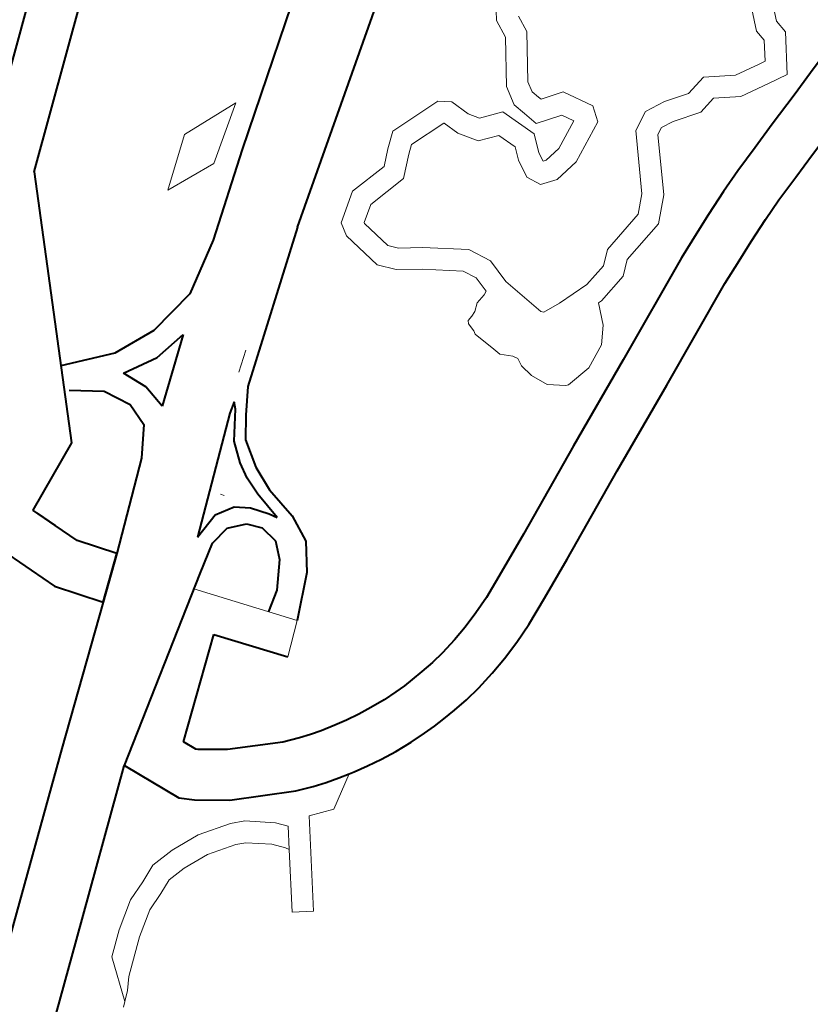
# Model space of a CAD drawing. Header units: metres. Extents: x 149090 to 149776, y 485756 to 486362.
# Tile 15 of 82: x 149578.18 to 149583.66, y 486265.42 to 486272.25. Entities that reach past the tile are written whole.
import ezdxf

# ---------------------------------------------------------------- set-up
doc = ezdxf.new("R2010")
doc.units = ezdxf.units.M
doc.header["$MEASUREMENT"] = 0
for name, color, linetype, lineweight in [('WVB-alg-onderhoek', 7, 'Continuous', 30), ('WVB-pen-brm-dik 018', 6, 'Continuous', 13), ('WVB-pen-dik 035', 1, 'Continuous', 40), ('WVB-raster-60%', 253, 'Continuous', 30)]:
    doc.layers.add(name, color=color, linetype=linetype, lineweight=lineweight)

# ---------------------------------------------------------------- blocks, each defined once
blk = doc.blocks.new('INZET')
at = {"layer": 'WVB-pen-brm-dik 018'}
for p, q in [((-0.134845, -0.109531), (-0.132485, -0.107808)), ((-0.136015, -0.109401), (-0.135381, -0.108903)), ((-0.135381, -0.108903), (-0.136015, -0.109401)), ((-0.135381, -0.108903), (-0.134548, -0.108953)), ((-0.134548, -0.108953), (-0.135381, -0.108903)), ((-0.134548, -0.108953), (-0.135281, -0.109463)), ((-0.135281, -0.109463), (-0.134548, -0.108953)), ((-0.135281, -0.109463), (-0.136015, -0.109401)), ((-0.136015, -0.109401), (-0.135281, -0.109463)), ((-0.135901, -0.110326), (-0.134845, -0.109531)), ((-0.130964, -0.110362), (-0.130933, -0.110099)), ((-0.130933, -0.110099), (-0.130964, -0.110362)), ((-0.130933, -0.110099), (-0.130857, -0.109985)), ((-0.130857, -0.109985), (-0.130933, -0.110099)), ((-0.130647, -0.11023), (-0.130675, -0.11047)), ((-0.130647, -0.11023), (-0.130675, -0.11047)), ((-0.131348, -0.11093), (-0.130964, -0.110362)), ((-0.130964, -0.110362), (-0.131348, -0.11093)), ((-0.130675, -0.11047), (-0.131067, -0.11105)), ((-0.130675, -0.11047), (-0.131067, -0.11105)), ((-0.133193, -0.110689), (-0.132991, -0.110527)), ((-0.132991, -0.110527), (-0.133193, -0.110689)), ((-0.132991, -0.110527), (-0.132242, -0.110546)), ((-0.132242, -0.110546), (-0.132991, -0.110527)), ((-0.132242, -0.110546), (-0.13209, -0.110667)), ((-0.13209, -0.110667), (-0.132242, -0.110546)), ((-0.133374, -0.110858), (-0.133193, -0.110689)), ((-0.133193, -0.110689), (-0.133374, -0.110858)), ((-0.13209, -0.110667), (-0.132, -0.110936)), ((-0.132, -0.110936), (-0.13209, -0.110667)), ((-0.134314, -0.111155), (-0.133929, -0.110888)), ((-0.133929, -0.110888), (-0.134314, -0.111155)), ((-0.133929, -0.110888), (-0.133374, -0.110858)), ((-0.133374, -0.110858), (-0.133929, -0.110888)), ((-0.132997, -0.110917), (-0.13325, -0.111151)), ((-0.132997, -0.110917), (-0.13325, -0.111151)), ((-0.132889, -0.11083), (-0.132997, -0.110917)), ((-0.132889, -0.11083), (-0.132997, -0.110917)), ((-0.13235, -0.110843), (-0.132889, -0.11083)), ((-0.13235, -0.110843), (-0.132889, -0.11083)), ((-0.132347, -0.110846), (-0.13235, -0.110843)), ((-0.132347, -0.110846), (-0.13235, -0.110843)), ((-0.132272, -0.11107), (-0.132347, -0.110846)), ((-0.132272, -0.11107), (-0.132347, -0.110846)), ((-0.131406, -0.1112), (-0.131348, -0.11093)), ((-0.131348, -0.11093), (-0.131406, -0.1112)), ((-0.132101, -0.111321), (-0.132272, -0.11107)), ((-0.132101, -0.111321), (-0.132272, -0.11107)), ((-0.132, -0.110936), (-0.131907, -0.111073)), ((-0.131907, -0.111073), (-0.132, -0.110936)), ((-0.131067, -0.11105), (-0.131098, -0.111194)), ((-0.131067, -0.11105), (-0.131098, -0.111194)), ((-0.134357, -0.111344), (-0.134314, -0.111155)), ((-0.134314, -0.111155), (-0.134357, -0.111344)), ((-0.133827, -0.111183), (-0.134047, -0.111335)), ((-0.133827, -0.111183), (-0.134047, -0.111335)), ((-0.13325, -0.111151), (-0.133827, -0.111183)), ((-0.13325, -0.111151), (-0.133827, -0.111183)), ((-0.131907, -0.111073), (-0.131593, -0.111189)), ((-0.131593, -0.111189), (-0.131907, -0.111073)), ((-0.131593, -0.111189), (-0.13141, -0.111688)), ((-0.13141, -0.111688), (-0.131593, -0.111189)), ((-0.131359, -0.111382), (-0.131406, -0.1112)), ((-0.131406, -0.1112), (-0.131359, -0.111382)), ((-0.131098, -0.111194), (-0.131068, -0.111307)), ((-0.131098, -0.111194), (-0.131068, -0.111307)), ((-0.134047, -0.111335), (-0.13405, -0.111348)), ((-0.134047, -0.111335), (-0.13405, -0.111348)), ((-0.131826, -0.111422), (-0.132101, -0.111321)), ((-0.131826, -0.111422), (-0.132101, -0.111321)), ((-0.131068, -0.111307), (-0.131057, -0.11135)), ((-0.131068, -0.111307), (-0.131057, -0.11135)), ((-0.140465, -0.112982), (-0.141045, -0.111433)), ((-0.134242, -0.111919), (-0.134357, -0.111344)), ((-0.134357, -0.111344), (-0.134242, -0.111919)), ((-0.13405, -0.111348), (-0.133964, -0.111782)), ((-0.13405, -0.111348), (-0.133964, -0.111782)), ((-0.13173, -0.111684), (-0.131826, -0.111422)), ((-0.13173, -0.111684), (-0.131826, -0.111422)), ((-0.131307, -0.111588), (-0.131359, -0.111382)), ((-0.131359, -0.111382), (-0.131307, -0.111588)), ((-0.131057, -0.11135), (-0.130748, -0.111443)), ((-0.131057, -0.11135), (-0.130748, -0.111443)), ((-0.130748, -0.111443), (-0.130523, -0.111839)), ((-0.130748, -0.111443), (-0.130523, -0.111839)), ((-0.13095, -0.111696), (-0.131307, -0.111588)), ((-0.131307, -0.111588), (-0.13095, -0.111696)), ((-0.131801, -0.111863), (-0.13173, -0.111684)), ((-0.131801, -0.111863), (-0.13173, -0.111684)), ((-0.13141, -0.111688), (-0.13151, -0.111943)), ((-0.13151, -0.111943), (-0.13141, -0.111688)), ((-0.130857, -0.111859), (-0.13095, -0.111696)), ((-0.13095, -0.111696), (-0.130857, -0.111859)), ((-0.128069, -0.1123), (-0.127806, -0.11169)), ((-0.128069, -0.1123), (-0.127806, -0.11169)), ((-0.136412, -0.111836), (-0.136664, -0.112031)), ((-0.133964, -0.111782), (-0.133863, -0.111898)), ((-0.133964, -0.111782), (-0.133863, -0.111898)), ((-0.131842, -0.112121), (-0.131801, -0.111863)), ((-0.131842, -0.112121), (-0.131801, -0.111863)), ((-0.13125, -0.112052), (-0.130857, -0.111859)), ((-0.130857, -0.111859), (-0.13125, -0.112052)), ((-0.130523, -0.111839), (-0.130593, -0.112063)), ((-0.130523, -0.111839), (-0.130593, -0.112063)), ((-0.127534, -0.111816), (-0.127764, -0.112349)), ((-0.127764, -0.112349), (-0.127534, -0.111816)), ((-0.134064, -0.112124), (-0.134242, -0.111919)), ((-0.134242, -0.111919), (-0.134064, -0.112124)), ((-0.133863, -0.111898), (-0.133588, -0.112084)), ((-0.133863, -0.111898), (-0.133588, -0.112084)), ((-0.13151, -0.111943), (-0.13153, -0.112069)), ((-0.13153, -0.112069), (-0.13151, -0.111943)), ((-0.133764, -0.112327), (-0.134064, -0.112124)), ((-0.134064, -0.112124), (-0.133764, -0.112327)), ((-0.133588, -0.112084), (-0.133078, -0.112479)), ((-0.133588, -0.112084), (-0.133078, -0.112479)), ((-0.131746, -0.112313), (-0.131842, -0.112121)), ((-0.131746, -0.112313), (-0.131842, -0.112121)), ((-0.13153, -0.112069), (-0.131485, -0.112084)), ((-0.131485, -0.112084), (-0.13153, -0.112069)), ((-0.131485, -0.112084), (-0.13125, -0.112052)), ((-0.13125, -0.112052), (-0.131485, -0.112084)), ((-0.130593, -0.112063), (-0.131161, -0.112343)), ((-0.130593, -0.112063), (-0.131161, -0.112343)), ((-0.139973, -0.112298), (-0.139843, -0.112645)), ((-0.133314, -0.112676), (-0.133764, -0.112327)), ((-0.133764, -0.112327), (-0.133314, -0.112676)), ((-0.131515, -0.11239), (-0.131746, -0.112313)), ((-0.131515, -0.11239), (-0.131746, -0.112313)), ((-0.131161, -0.112343), (-0.131515, -0.11239)), ((-0.131161, -0.112343), (-0.131515, -0.11239)), ((-0.130233, -0.11246), (-0.129974, -0.112325)), ((-0.130233, -0.11246), (-0.129974, -0.112325)), ((-0.129974, -0.112325), (-0.129674, -0.112363)), ((-0.129974, -0.112325), (-0.129674, -0.112363)), ((-0.129674, -0.112363), (-0.129338, -0.112465)), ((-0.129674, -0.112363), (-0.129338, -0.112465)), ((-0.129338, -0.112465), (-0.129037, -0.112398)), ((-0.129338, -0.112465), (-0.129037, -0.112398)), ((-0.129037, -0.112398), (-0.128661, -0.112632)), ((-0.129037, -0.112398), (-0.128661, -0.112632)), ((-0.128055, -0.112465), (-0.128069, -0.1123)), ((-0.128055, -0.112465), (-0.128069, -0.1123)), ((-0.127764, -0.112349), (-0.127747, -0.112541)), ((-0.127747, -0.112541), (-0.127764, -0.112349)), ((-0.133078, -0.112479), (-0.132922, -0.11278)), ((-0.133078, -0.112479), (-0.132922, -0.11278)), ((-0.130671, -0.113232), (-0.130233, -0.11246)), ((-0.130671, -0.113232), (-0.130233, -0.11246)), ((-0.128214, -0.112712), (-0.128055, -0.112465)), ((-0.128214, -0.112712), (-0.128055, -0.112465)), ((-0.127747, -0.112541), (-0.128069, -0.11304)), ((-0.128069, -0.11304), (-0.127747, -0.112541)), ((-0.139843, -0.112645), (-0.1395, -0.11311)), ((-0.133221, -0.112856), (-0.133314, -0.112676)), ((-0.133314, -0.112676), (-0.133221, -0.112856)), ((-0.130016, -0.112685), (-0.130431, -0.113418)), ((-0.130431, -0.113418), (-0.130016, -0.112685)), ((-0.129919, -0.112634), (-0.130016, -0.112685)), ((-0.130016, -0.112685), (-0.129919, -0.112634)), ((-0.129737, -0.112658), (-0.129919, -0.112634)), ((-0.129919, -0.112634), (-0.129737, -0.112658)), ((-0.129349, -0.112775), (-0.129737, -0.112658)), ((-0.129737, -0.112658), (-0.129349, -0.112775)), ((-0.128661, -0.112632), (-0.128302, -0.112697)), ((-0.128661, -0.112632), (-0.128302, -0.112697)), ((-0.128302, -0.112697), (-0.128214, -0.112712)), ((-0.128302, -0.112697), (-0.128214, -0.112712)), ((-0.132922, -0.11278), (-0.132914, -0.113137)), ((-0.132922, -0.11278), (-0.132914, -0.113137)), ((-0.129092, -0.112717), (-0.129349, -0.112775)), ((-0.129349, -0.112775), (-0.129092, -0.112717)), ((-0.12877, -0.112917), (-0.129092, -0.112717)), ((-0.129092, -0.112717), (-0.12877, -0.112917)), ((-0.140044, -0.113552), (-0.140465, -0.112982)), ((-0.133215, -0.11309), (-0.133221, -0.112856)), ((-0.133221, -0.112856), (-0.133215, -0.11309)), ((-0.128353, -0.112992), (-0.12877, -0.112917)), ((-0.12877, -0.112917), (-0.128353, -0.112992)), ((-0.13341, -0.113149), (-0.133267, -0.113115)), ((-0.133267, -0.113115), (-0.13341, -0.113149)), ((-0.133267, -0.113115), (-0.133215, -0.11309)), ((-0.133215, -0.11309), (-0.133267, -0.113115)), ((-0.128069, -0.11304), (-0.128353, -0.112992)), ((-0.128353, -0.112992), (-0.128069, -0.11304)), ((-0.133578, -0.113258), (-0.133506, -0.113228)), ((-0.133506, -0.113228), (-0.133578, -0.113258)), ((-0.133506, -0.113228), (-0.13341, -0.113149)), ((-0.13341, -0.113149), (-0.133506, -0.113228)), ((-0.132914, -0.113137), (-0.132757, -0.113756)), ((-0.132914, -0.113137), (-0.132757, -0.113756)), ((-0.130874, -0.11343), (-0.130671, -0.113232)), ((-0.130874, -0.11343), (-0.130671, -0.113232)), ((-0.128157, -0.113329), (-0.127791, -0.113204)), ((-0.137819, -0.113311), (-0.137851, -0.113267)), ((-0.133674, -0.113317), (-0.133653, -0.113275)), ((-0.133653, -0.113275), (-0.133674, -0.113317)), ((-0.13367, -0.113438), (-0.133674, -0.113317)), ((-0.133674, -0.113317), (-0.13367, -0.113438)), ((-0.133653, -0.113275), (-0.133578, -0.113258)), ((-0.133578, -0.113258), (-0.133653, -0.113275)), ((-0.128637, -0.11348), (-0.128157, -0.113329)), ((-0.133682, -0.113489), (-0.13367, -0.113438)), ((-0.13367, -0.113438), (-0.133682, -0.113489)), ((-0.13359, -0.113807), (-0.133682, -0.113489)), ((-0.133682, -0.113489), (-0.13359, -0.113807)), ((-0.131506, -0.113584), (-0.130874, -0.11343)), ((-0.131506, -0.113584), (-0.130874, -0.11343)), ((-0.130431, -0.113418), (-0.130724, -0.113702)), ((-0.130724, -0.113702), (-0.130431, -0.113418)), ((-0.129016, -0.113607), (-0.128637, -0.11348)), ((-0.141682, -0.114881), (-0.140044, -0.113552)), ((-0.131684, -0.113739), (-0.131506, -0.113584)), ((-0.131684, -0.113739), (-0.131506, -0.113584)), ((-0.129397, -0.113735), (-0.129016, -0.113607)), ((-0.132757, -0.113756), (-0.132728, -0.113787)), ((-0.132757, -0.113756), (-0.132728, -0.113787)), ((-0.132728, -0.113787), (-0.132481, -0.113811)), ((-0.132728, -0.113787), (-0.132481, -0.113811)), ((-0.132018, -0.113819), (-0.131684, -0.113739)), ((-0.132018, -0.113819), (-0.131684, -0.113739)), ((-0.130724, -0.113702), (-0.131364, -0.113858)), ((-0.131364, -0.113858), (-0.130724, -0.113702)), ((-0.129725, -0.113855), (-0.129397, -0.113735)), ((-0.133565, -0.113912), (-0.13359, -0.113807)), ((-0.13359, -0.113807), (-0.133565, -0.113912)), ((-0.133431, -0.114038), (-0.133565, -0.113912)), ((-0.133565, -0.113912), (-0.133431, -0.114038)), ((-0.132481, -0.113811), (-0.132018, -0.113819)), ((-0.132481, -0.113811), (-0.132018, -0.113819)), ((-0.131364, -0.113858), (-0.131543, -0.114013)), ((-0.131543, -0.114013), (-0.131364, -0.113858)), ((-0.130078, -0.113996), (-0.129725, -0.113855)), ((-0.133393, -0.114105), (-0.133431, -0.114038)), ((-0.133431, -0.114038), (-0.133393, -0.114105)), ((-0.131543, -0.114013), (-0.131985, -0.114119)), ((-0.131985, -0.114119), (-0.131543, -0.114013)), ((-0.130377, -0.11412), (-0.130078, -0.113996)), ((-0.13341, -0.114218), (-0.133393, -0.114105)), ((-0.133393, -0.114105), (-0.13341, -0.114218)), ((-0.132032, -0.114119), (-0.13216, -0.114411)), ((-0.13216, -0.114411), (-0.132032, -0.114119)), ((-0.131985, -0.114119), (-0.132032, -0.114119)), ((-0.132032, -0.114119), (-0.131985, -0.114119)), ((-0.130733, -0.114273), (-0.130377, -0.11412)), ((-0.12842, -0.114146), (-0.128794, -0.114271)), ((-0.133372, -0.114407), (-0.13341, -0.114218)), ((-0.13341, -0.114218), (-0.133372, -0.114407)), ((-0.132212, -0.114962), (-0.130733, -0.114273)), ((-0.128794, -0.114271), (-0.129166, -0.114395)), ((-0.133267, -0.114634), (-0.133372, -0.114407)), ((-0.133372, -0.114407), (-0.133267, -0.114634)), ((-0.13216, -0.114411), (-0.132336, -0.114621)), ((-0.132336, -0.114621), (-0.13216, -0.114411)), ((-0.129166, -0.114395), (-0.129475, -0.114509)), ((-0.132336, -0.114621), (-0.132663, -0.114781)), ((-0.132663, -0.114781), (-0.132336, -0.114621)), ((-0.129475, -0.114509), (-0.129814, -0.114645)), ((-0.133066, -0.114793), (-0.133267, -0.114634)), ((-0.133267, -0.114634), (-0.133066, -0.114793)), ((-0.129814, -0.114645), (-0.130104, -0.114765)), ((-0.143617, -0.116472), (-0.141682, -0.114881)), ((-0.139048, -0.114804), (-0.14025, -0.115779)), ((-0.138387, -0.115649), (-0.139048, -0.114804)), ((-0.133028, -0.11481), (-0.133066, -0.114793)), ((-0.133066, -0.114793), (-0.133028, -0.11481)), ((-0.132663, -0.114781), (-0.133028, -0.11481)), ((-0.133028, -0.11481), (-0.132663, -0.114781)), ((-0.130104, -0.114765), (-0.130447, -0.114912)), ((-0.133462, -0.115541), (-0.132212, -0.114962)), ((-0.130447, -0.114912), (-0.131917, -0.115597)), ((-0.137988, -0.115312), (-0.138387, -0.115649)), ((-0.141113, -0.115577), (-0.143045, -0.117167)), ((-0.141109, -0.115575), (-0.141113, -0.115577)), ((-0.14075, -0.116374), (-0.141109, -0.115575)), ((-0.134732, -0.116141), (-0.133462, -0.115541)), ((-0.131917, -0.115597), (-0.133166, -0.116175)), ((-0.14025, -0.115779), (-0.140169, -0.115959)), ((-0.140169, -0.115959), (-0.140144, -0.115982)), ((-0.140144, -0.115982), (-0.139813, -0.116219)), ((-0.139813, -0.116219), (-0.139124, -0.116578)), ((-0.135296, -0.116399), (-0.134732, -0.116141)), ((-0.133166, -0.116175), (-0.134437, -0.116775)), ((-0.140589, -0.116525), (-0.14075, -0.116374)), ((-0.140189, -0.11681), (-0.140589, -0.116525)), ((-0.13566, -0.116562), (-0.135296, -0.116399)), ((-0.139124, -0.116578), (-0.138902, -0.116661)), ((-0.138902, -0.116661), (-0.138751, -0.116711)), ((-0.136142, -0.116731), (-0.135903, -0.116652)), ((-0.135903, -0.116652), (-0.13566, -0.116562)), ((-0.138751, -0.116711), (-0.138601, -0.116753)), ((-0.138601, -0.116753), (-0.138401, -0.1168)), ((-0.138401, -0.1168), (-0.138227, -0.116836)), ((-0.136599, -0.11684), (-0.136362, -0.116789)), ((-0.136362, -0.116789), (-0.136142, -0.116731)), ((-0.134437, -0.116775), (-0.135007, -0.117037)), ((-0.14183, -0.11704), (-0.141581, -0.116932)), ((-0.141581, -0.116932), (-0.14183, -0.11704)), ((-0.141581, -0.116932), (-0.141245, -0.116917)), ((-0.141245, -0.116917), (-0.141581, -0.116932)), ((-0.141245, -0.116917), (-0.140825, -0.116953)), ((-0.140825, -0.116953), (-0.141245, -0.116917)), ((-0.139367, -0.117235), (-0.140189, -0.11681)), ((-0.138227, -0.116836), (-0.138041, -0.116867)), ((-0.138041, -0.116867), (-0.13785, -0.11689)), ((-0.13785, -0.11689), (-0.137638, -0.116906)), ((-0.137638, -0.116906), (-0.13744, -0.11691)), ((-0.13744, -0.11691), (-0.137297, -0.11691)), ((-0.137297, -0.11691), (-0.137158, -0.116902)), ((-0.137158, -0.116902), (-0.136984, -0.11689)), ((-0.136984, -0.11689), (-0.136792, -0.11687)), ((-0.136792, -0.11687), (-0.136599, -0.11684)), ((-0.142112, -0.117147), (-0.14183, -0.11704)), ((-0.14183, -0.11704), (-0.142112, -0.117147)), ((-0.140825, -0.116953), (-0.140369, -0.117079)), ((-0.140369, -0.117079), (-0.140825, -0.116953)), ((-0.140369, -0.117079), (-0.140187, -0.117166)), ((-0.140187, -0.117166), (-0.140369, -0.117079)), ((-0.135007, -0.117037), (-0.135395, -0.11721)), ((-0.143045, -0.117167), (-0.145322, -0.119043)), ((-0.142483, -0.117398), (-0.142112, -0.117147)), ((-0.142112, -0.117147), (-0.142483, -0.117398)), ((-0.141251, -0.117218), (-0.141512, -0.117229)), ((-0.141512, -0.117229), (-0.141251, -0.117218)), ((-0.140879, -0.11725), (-0.141251, -0.117218)), ((-0.141251, -0.117218), (-0.140879, -0.11725)), ((-0.140187, -0.117166), (-0.139854, -0.117431)), ((-0.139854, -0.117431), (-0.140187, -0.117166)), ((-0.135395, -0.11721), (-0.135672, -0.117313)), ((-0.141717, -0.117318), (-0.141973, -0.117415)), ((-0.141973, -0.117415), (-0.141717, -0.117318)), ((-0.141512, -0.117229), (-0.141717, -0.117318)), ((-0.141717, -0.117318), (-0.141512, -0.117229)), ((-0.140474, -0.117362), (-0.140879, -0.11725)), ((-0.140879, -0.11725), (-0.140474, -0.117362)), ((-0.139134, -0.117321), (-0.139367, -0.117235)), ((-0.138956, -0.11738), (-0.139134, -0.117321)), ((-0.135672, -0.117313), (-0.135943, -0.117403)), ((-0.142782, -0.117643), (-0.142483, -0.117398)), ((-0.142483, -0.117398), (-0.142782, -0.117643)), ((-0.141973, -0.117415), (-0.142304, -0.117638)), ((-0.142304, -0.117638), (-0.141973, -0.117415)), ((-0.140347, -0.117422), (-0.140474, -0.117362)), ((-0.140474, -0.117362), (-0.140347, -0.117422)), ((-0.140066, -0.117646), (-0.140347, -0.117422)), ((-0.140347, -0.117422), (-0.140066, -0.117646)), ((-0.139854, -0.117431), (-0.139738, -0.117572)), ((-0.139738, -0.117572), (-0.139854, -0.117431)), ((-0.138625, -0.117467), (-0.139083, -0.117746)), ((-0.139083, -0.117746), (-0.138625, -0.117467)), ((-0.138776, -0.117431), (-0.138956, -0.11738)), ((-0.138625, -0.117467), (-0.138776, -0.117431)), ((-0.138552, -0.117484), (-0.138625, -0.117467)), ((-0.138354, -0.117524), (-0.138552, -0.117484)), ((-0.1362, -0.11747), (-0.136471, -0.117528)), ((-0.135943, -0.117403), (-0.1362, -0.11747)), ((-0.139415, -0.117625), (-0.140127, -0.118739)), ((-0.140127, -0.118739), (-0.139415, -0.117625)), ((-0.139738, -0.117572), (-0.139912, -0.117845)), ((-0.139912, -0.117845), (-0.139738, -0.117572)), ((-0.139083, -0.117746), (-0.139415, -0.117625)), ((-0.139415, -0.117625), (-0.139083, -0.117746)), ((-0.138142, -0.11756), (-0.138354, -0.117524)), ((-0.137917, -0.117587), (-0.138142, -0.11756)), ((-0.13767, -0.117605), (-0.137917, -0.117587)), ((-0.137447, -0.11761), (-0.13767, -0.117605)), ((-0.137278, -0.11761), (-0.137447, -0.11761)), ((-0.137114, -0.117601), (-0.137278, -0.11761)), ((-0.136925, -0.117587), (-0.137114, -0.117601)), ((-0.136702, -0.117565), (-0.136925, -0.117587)), ((-0.136471, -0.117528), (-0.136702, -0.117565)), ((-0.142989, -0.118255), (-0.142782, -0.117643)), ((-0.142782, -0.117643), (-0.142989, -0.118255)), ((-0.142304, -0.117638), (-0.142747, -0.118004)), ((-0.142747, -0.118004), (-0.142304, -0.117638)), ((-0.139942, -0.117796), (-0.140066, -0.117646)), ((-0.140066, -0.117646), (-0.139942, -0.117796)), ((-0.14038, -0.118578), (-0.139912, -0.117845)), ((-0.139912, -0.117845), (-0.14038, -0.118578)), ((-0.139912, -0.117845), (-0.139942, -0.117796)), ((-0.139942, -0.117796), (-0.139912, -0.117845)), ((-0.142747, -0.118004), (-0.142873, -0.118153)), ((-0.142873, -0.118153), (-0.142747, -0.118004)), ((-0.142873, -0.118153), (-0.142989, -0.118255)), ((-0.142989, -0.118255), (-0.142873, -0.118153)), ((-0.142989, -0.118255), (-0.14305, -0.118308)), ((-0.14305, -0.118308), (-0.142989, -0.118255)), ((-0.140127, -0.118739), (-0.14038, -0.118578)), ((-0.14038, -0.118578), (-0.140127, -0.118739))]:
    blk.add_line(p, q, dxfattribs=at)
at = {"layer": 'WVB-pen-brm-dik 018', "ltscale": 0.5}
blk.add_line((-0.137988, -0.115312), (-0.138907, -0.114128), dxfattribs=at)
at = {"layer": 'WVB-pen-dik 035'}
for p, q in [((-0.129416, -0.100647), (-0.137942, -0.107673)), ((-0.137386, -0.108122), (-0.128963, -0.101181)), ((-0.141045, -0.111433), (-0.140465, -0.112982)), ((-0.139973, -0.112298), (-0.140105, -0.111947)), ((-0.139843, -0.112645), (-0.139973, -0.112298)), ((-0.1395, -0.11311), (-0.139843, -0.112645)), ((-0.140465, -0.112982), (-0.140044, -0.113552)), ((-0.140044, -0.113552), (-0.1395, -0.11311))]:
    blk.add_line(p, q, dxfattribs=at)
at = {"layer": 'WVB-pen-dik 035', "ltscale": 0.5}
for p, q in [((-0.137386, -0.108122), (-0.139127, -0.111494)), ((-0.13484, -0.110855), (-0.131948, -0.108805)), ((-0.135901, -0.110326), (-0.136595, -0.11075)), ((-0.137918, -0.110824), (-0.138632, -0.110535)), ((-0.136595, -0.11075), (-0.137297, -0.110876)), ((-0.138735, -0.110878), (-0.138345, -0.111168)), ((-0.137297, -0.110876), (-0.137918, -0.110824)), ((-0.13484, -0.110855), (-0.136678, -0.112266)), ((-0.138345, -0.111168), (-0.138156, -0.11153)), ((-0.137981, -0.11112), (-0.137474, -0.111212)), ((-0.137837, -0.111454), (-0.137981, -0.11112)), ((-0.136996, -0.111155), (-0.137805, -0.111804)), ((-0.137474, -0.111212), (-0.136996, -0.111155)), ((-0.137805, -0.111804), (-0.137837, -0.111454)), ((-0.139127, -0.111494), (-0.140105, -0.111947)), ((-0.138156, -0.11153), (-0.138162, -0.111863)), ((-0.138162, -0.111863), (-0.138459, -0.112227)), ((-0.138459, -0.112227), (-0.1395, -0.11311)), ((-0.136678, -0.112266), (-0.13693, -0.112575)), ((-0.137095, -0.112423), (-0.138453, -0.113572)), ((-0.137269, -0.112774), (-0.136998, -0.112421)), ((-0.136954, -0.112329), (-0.137095, -0.112423)), ((-0.136998, -0.112421), (-0.136954, -0.112329)), ((-0.13693, -0.112575), (-0.137132, -0.11285)), ((-0.137378, -0.113069), (-0.137269, -0.112774)), ((-0.137132, -0.11285), (-0.137234, -0.113242)), ((-0.137419, -0.113301), (-0.137378, -0.113069)), ((-0.137234, -0.113242), (-0.13726, -0.113608)), ((-0.137425, -0.113565), (-0.137419, -0.113301)), ((-0.138453, -0.113572), (-0.138075, -0.113456)), ((-0.138075, -0.113456), (-0.137797, -0.113519)), ((-0.137797, -0.113519), (-0.137617, -0.113661)), ((-0.137617, -0.113661), (-0.137456, -0.113878)), ((-0.137391, -0.113984), (-0.137425, -0.113565)), ((-0.13726, -0.113608), (-0.137211, -0.114084)), ((-0.138715, -0.114003), (-0.138331, -0.113761)), ((-0.138331, -0.113761), (-0.138045, -0.113704)), ((-0.138045, -0.113704), (-0.13779, -0.11381)), ((-0.13779, -0.11381), (-0.137647, -0.11398)), ((-0.137456, -0.113878), (-0.137391, -0.113984)), ((-0.141109, -0.115575), (-0.138715, -0.114003)), ((-0.137647, -0.11398), (-0.137599, -0.114233)), ((-0.137211, -0.114084), (-0.137256, -0.114483)), ((-0.137599, -0.114233), (-0.137705, -0.114479)), ((-0.137705, -0.114479), (-0.137978, -0.114805)), ((-0.137256, -0.114483), (-0.137496, -0.114848)), ((-0.137978, -0.114805), (-0.138245, -0.11498)), ((-0.137496, -0.114848), (-0.137988, -0.115312))]:
    blk.add_line(p, q, dxfattribs=at)
at = {"layer": 'WVB-pen-dik 035', "flags": 128}
for points in [[(-0.125714, -0.103257), (-0.126814, -0.103964), (-0.128278, -0.10492), (-0.130337, -0.106308), (-0.132485, -0.107808), (-0.134845, -0.109531), (-0.135901, -0.110326)], [(-0.128794, -0.114271), (-0.12842, -0.114146), (-0.127939, -0.113994), (-0.12757, -0.113868), (-0.126807, -0.113621), (-0.126034, -0.113361), (-0.125153, -0.113085), (-0.123722, -0.112624), (-0.121953, -0.112053), (-0.12107, -0.111768), (-0.120633, -0.111624), (-0.120218, -0.111488), (-0.119913, -0.111388), (-0.118588, -0.110969), (-0.117768, -0.110695)], [(-0.140079, -0.112017), (-0.139973, -0.112298)], [(-0.126684, -0.112841), (-0.127026, -0.112956), (-0.127791, -0.113204), (-0.128157, -0.113329), (-0.128637, -0.11348), (-0.129016, -0.113607)], [(-0.1395, -0.11311), (-0.140044, -0.113552)], [(-0.140044, -0.113552), (-0.141682, -0.114881), (-0.143617, -0.116472), (-0.144386, -0.117106)], [(-0.129016, -0.113607), (-0.129397, -0.113735), (-0.129725, -0.113855), (-0.130078, -0.113996), (-0.130377, -0.11412), (-0.130733, -0.114273), (-0.132212, -0.114962), (-0.133462, -0.115541), (-0.134732, -0.116141), (-0.135296, -0.116399), (-0.13566, -0.116562), (-0.135903, -0.116652), (-0.136142, -0.116731), (-0.136362, -0.116789), (-0.136599, -0.11684), (-0.136792, -0.11687), (-0.136984, -0.11689), (-0.137158, -0.116902), (-0.137297, -0.11691), (-0.13744, -0.11691), (-0.137638, -0.116906), (-0.13785, -0.11689), (-0.138041, -0.116867), (-0.138227, -0.116836), (-0.138401, -0.1168), (-0.138601, -0.116753), (-0.138751, -0.116711), (-0.138902, -0.116661), (-0.139124, -0.116578)], [(-0.138625, -0.117467), (-0.138552, -0.117484), (-0.138354, -0.117524), (-0.138142, -0.11756), (-0.137917, -0.117587), (-0.13767, -0.117605), (-0.137447, -0.11761), (-0.137278, -0.11761), (-0.137114, -0.117601), (-0.136925, -0.117587), (-0.136702, -0.117565), (-0.136471, -0.117528), (-0.1362, -0.11747), (-0.135943, -0.117403), (-0.135672, -0.117313), (-0.135395, -0.11721), (-0.135007, -0.117037), (-0.134437, -0.116775), (-0.133166, -0.116175), (-0.131917, -0.115597), (-0.130447, -0.114912), (-0.130104, -0.114765), (-0.129814, -0.114645), (-0.129475, -0.114509), (-0.129166, -0.114395), (-0.128794, -0.114271)], [(-0.14025, -0.115779), (-0.139048, -0.114804)], [(-0.139048, -0.114804), (-0.138387, -0.115649)], [(-0.147235, -0.120594), (-0.145322, -0.119043), (-0.143045, -0.117167), (-0.141113, -0.115577), (-0.141109, -0.115575)], [(-0.141109, -0.115575), (-0.14075, -0.116374), (-0.140589, -0.116525), (-0.140189, -0.11681), (-0.139367, -0.117235)], [(-0.139124, -0.116578), (-0.139813, -0.116219), (-0.140144, -0.115982), (-0.140169, -0.115959), (-0.14025, -0.115779)], [(-0.139367, -0.117235), (-0.139134, -0.117321), (-0.138956, -0.11738), (-0.138776, -0.117431), (-0.138625, -0.117467)]]:
    blk.add_lwpolyline(points, dxfattribs=at)

msp = doc.modelspace()

# ---------------------------------------------------------------- linework, layer by layer
at = {"layer": 'WVB-alg-onderhoek', "lineweight": 40, "ltscale": 500}
msp.add_3dface([(149266.0511, 485765.9943), (149768.6553, 486120.415), (149603.259, 486354.9637), (149100.6548, 486000.543)], dxfattribs=at)

# ---------------------------------------------------------------- block references
at = {"layer": 'WVB-raster-60%', "xscale": 500.0000000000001, "yscale": 500.0000000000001, "zscale": 500.0000000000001, "rotation": 35.19028839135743}
msp.add_blockref('INZET', (149603.259, 486354.9637), dxfattribs=at)

doc.saveas('drawing.dxf')
